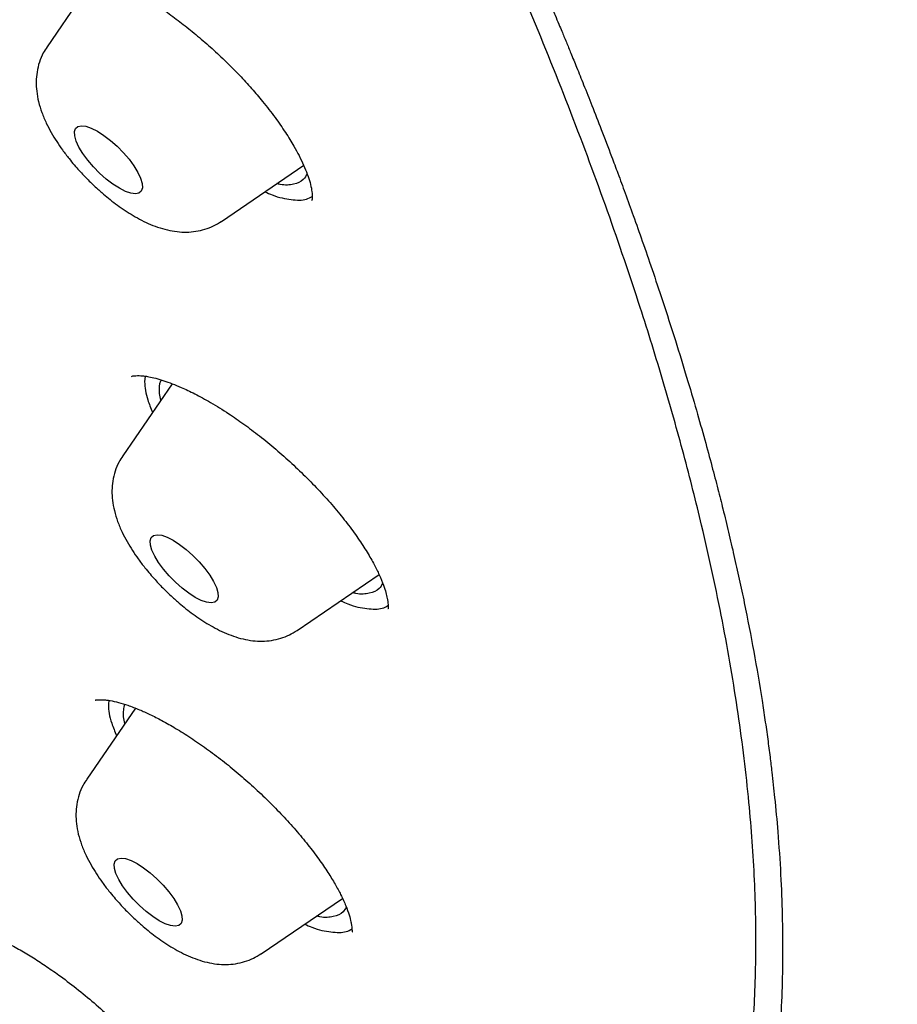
# Model space of a CAD drawing. Header units: millimetres. Extents: x 8 to 1577, y 12 to 2534.
# Tile 15 of 121: x 1366 to 1374, y 863 to 873. Entities that reach past the tile are written whole.
import ezdxf

# ---------------------------------------------------------------- set-up
doc = ezdxf.new("R2010")
doc.units = ezdxf.units.MM

msp = doc.modelspace()

# ---------------------------------------------------------------- linework, layer by layer
at = {"color": 7, "linetype": 'Continuous', "lineweight": 30}
for p, q in [((1366.4703, 873.3705), (1365.9754, 872.6478)), ((1367.699, 870.92), (1368.5129, 871.4746)), ((1366.9448, 869.3895), (1366.9385, 869.3329)), ((1367.2111, 869.3132), (1366.7244, 868.6026)), ((1367.1002, 869.1513), (1367.0878, 869.2183)), ((1368.4481, 866.8748), (1369.2583, 867.4268)), ((1366.8486, 866.1059), (1366.3685, 865.4049)), ((1368.0921, 863.677), (1368.8957, 864.2245))]:
    msp.add_line(p, q, dxfattribs=at)
at = {"color": 7, "linetype": 'Continuous', "lineweight": 30, "flags": 128}
for points in [[(1366.6908, 871.2469), (1366.6267, 871.2882), (1366.5608, 871.3387), (1366.4957, 871.3966), (1366.434, 871.4595), (1366.3779, 871.5252), (1366.3297, 871.591), (1366.2912, 871.6544), (1366.2638, 871.7131), (1366.2487, 871.7646), (1366.2464, 871.8072), (1366.257, 871.839), (1366.2801, 871.859), (1366.3147, 871.8663), (1366.3597, 871.8606), (1366.4132, 871.8422), (1366.4732, 871.8118), (1366.5374, 871.7706), (1366.6032, 871.72), (1366.6683, 871.6622), (1366.7301, 871.5992), (1366.7861, 871.5336), (1366.8343, 871.4678), (1366.8729, 871.4043), (1366.9002, 871.3457), (1366.9153, 871.2941), (1366.9176, 871.2516), (1366.907, 871.2197), (1366.884, 871.1998), (1366.8493, 871.1925), (1366.8043, 871.1981), (1366.7508, 871.2165), (1366.6908, 871.2469)], [(1367.4399, 867.2017), (1367.3757, 867.2429), (1367.3098, 867.2935), (1367.2448, 867.3513), (1367.183, 867.4143), (1367.127, 867.4799), (1367.0787, 867.5457), (1367.0402, 867.6092), (1367.0129, 867.6678), (1366.9978, 867.7194), (1366.9954, 867.7619), (1367.006, 867.7938), (1367.0291, 867.8137), (1367.0638, 867.821), (1367.1088, 867.8154), (1367.1623, 867.797), (1367.2222, 867.7666), (1367.2864, 867.7253), (1367.3523, 867.6748), (1367.4174, 867.6169), (1367.4791, 867.554), (1367.5352, 867.4883), (1367.5834, 867.4225), (1367.6219, 867.3591), (1367.6493, 867.3004), (1367.6644, 867.2489), (1367.6667, 867.2063), (1367.6561, 867.1745), (1367.633, 867.1545), (1367.5983, 867.1472), (1367.5534, 867.1529), (1367.4999, 867.1713), (1367.4399, 867.2017)], [(1367.0839, 864.0039), (1367.0198, 864.0452), (1366.9539, 864.0957), (1366.8888, 864.1536), (1366.8271, 864.2166), (1366.771, 864.2822), (1366.7228, 864.348), (1366.6843, 864.4114), (1366.6569, 864.4701), (1366.6418, 864.5217), (1366.6395, 864.5642), (1366.6501, 864.596), (1366.6732, 864.616), (1366.7078, 864.6233), (1366.7528, 864.6176), (1366.8063, 864.5993), (1366.8663, 864.5688), (1366.9305, 864.5276), (1366.9963, 864.4771), (1367.0614, 864.4192), (1367.1232, 864.3562), (1367.1792, 864.2906), (1367.2274, 864.2248), (1367.266, 864.1613), (1367.2933, 864.1027), (1367.3084, 864.0511), (1367.3107, 864.0086), (1367.3002, 863.9767), (1367.2771, 863.9568), (1367.2424, 863.9495), (1367.1974, 863.9551), (1367.1439, 863.9735), (1367.0839, 864.0039)]]:
    msp.add_lwpolyline(points, dxfattribs=at)
at = {"color": 7, "linetype": 'Continuous', "lineweight": 30}
for points, knots in [([(1394.2982, 868.0513), (1394.3442, 868.0964), (1394.4337, 868.1841), (1394.5701, 868.3237), (1394.6884, 868.4515), (1394.8059, 868.5858), (1394.9065, 868.7075), (1394.9985, 868.8247), (1395.083, 868.938), (1395.1932, 869.0935), (1395.3208, 869.2882), (1395.4563, 869.5182), (1395.5789, 869.7485), (1395.6865, 869.9723), (1395.7854, 870.201), (1395.8631, 870.401), (1395.9273, 870.5821), (1395.9813, 870.7468), (1396.0332, 870.9206), (1396.0796, 871.0913), (1396.1143, 871.2317), (1396.1396, 871.3423), (1396.1575, 871.4244), (1396.174, 871.5045), (1396.1912, 871.592), (1396.2101, 871.695), (1396.2306, 871.8156), (1396.2495, 871.9382), (1396.2667, 872.0613), (1396.2826, 872.1871), (1396.2982, 872.3259), (1396.312, 872.4689), (1396.3232, 872.6041), (1396.3323, 872.734), (1396.3409, 872.8826), (1396.3482, 873.0498), (1396.3532, 873.2307), (1396.3556, 873.4125), (1396.3553, 873.6046), (1396.3519, 873.8058), (1396.3461, 873.9904), (1396.3392, 874.1484), (1396.3318, 874.2889), (1396.3225, 874.4384), (1396.3102, 874.609), (1396.294, 874.8036), (1396.2721, 875.034), (1396.245, 875.282), (1396.2148, 875.5271), (1396.1861, 875.7394), (1396.1596, 875.9229), (1396.135, 876.0838), (1396.1109, 876.2352), (1396.0872, 876.3775), (1396.0627, 876.5198), (1396.0366, 876.6661), (1396.0059, 876.8321), (1395.9689, 877.0246), (1395.9239, 877.2486), (1395.8706, 877.5069), (1395.814, 877.775), (1395.7564, 878.0421), (1395.7022, 878.2887), (1395.6506, 878.5194), (1395.6025, 878.7303), (1395.5588, 878.9197), (1395.5199, 879.0862), (1395.4848, 879.2347), (1395.4498, 879.3814), (1395.4064, 879.5614), (1395.3522, 879.7832), (1395.2863, 880.0486), (1395.1942, 880.4134), (1395.0746, 880.8747), (1394.9251, 881.433), (1394.7884, 881.9276), (1394.67, 882.3454), (1394.5755, 882.6732), (1394.4842, 882.9845), (1394.3966, 883.2789), (1394.32, 883.5326), (1394.2567, 883.7399), (1394.2087, 883.8958), (1394.1686, 884.0254), (1394.132, 884.1428), (1394.083, 884.2991), (1394.0169, 884.5087), (1393.9305, 884.7789), (1393.834, 885.0771), (1393.7288, 885.3981), (1393.6161, 885.7368), (1393.4963, 886.0916), (1393.3691, 886.4626), (1393.2219, 886.8855), (1393.0514, 887.3664), (1392.8534, 887.9138), (1392.6366, 888.5003), (1392.3993, 889.1285), (1392.14, 889.7985), (1391.8569, 890.5111), (1391.549, 891.2667), (1391.2149, 892.0665), (1390.9008, 892.8001), (1390.6137, 893.4576), (1390.3603, 894.0295), (1390.0989, 894.6108), (1389.8366, 895.1862), (1389.5718, 895.7597), (1389.3091, 896.3221), (1389.0499, 896.8705), (1388.8055, 897.3825), (1388.5763, 897.8579), (1388.3631, 898.2962), (1388.1663, 898.6973), (1387.9867, 899.0609), (1387.8292, 899.3774), (1387.6933, 899.6491), (1387.5781, 899.8784), (1387.4785, 900.0758), (1387.396, 900.2386), (1387.3365, 900.3558), (1387.2937, 900.4398), (1387.2575, 900.511), (1387.2131, 900.598), (1387.1575, 900.7067), (1387.0907, 900.8372), (1387.0014, 901.011), (1386.8866, 901.2337), (1386.7427, 901.5115), (1386.5773, 901.8289), (1386.39, 902.186), (1386.1809, 902.5823), (1385.9545, 903.0065), (1385.7174, 903.4431), (1385.4079, 904.0041), (1385.0269, 904.6791), (1384.5722, 905.4615), (1384.1233, 906.212), (1383.6825, 906.9292), (1383.2518, 907.6121), (1382.8606, 908.2172), (1382.5101, 908.7479), (1382.1985, 909.2117), (1381.8869, 909.6676), (1381.5671, 910.1277), (1381.2321, 910.6007), (1380.8169, 911.1759), (1380.3115, 911.8593), (1379.7047, 912.6562), (1379.0571, 913.4817), (1378.3672, 914.3346), (1377.6886, 915.148), (1377.0282, 915.9175), (1376.3926, 916.6394), (1375.7287, 917.374), (1375.0375, 918.1183), (1374.2598, 918.9338), (1373.3982, 919.8107), (1372.4553, 920.7391), (1371.5002, 921.6495), (1370.5352, 922.5404), (1369.5683, 923.405), (1368.6018, 924.2419), (1367.6383, 925.0509), (1366.6741, 925.8388), (1365.6883, 926.6228), (1364.6821, 927.4017), (1363.6571, 928.1739), (1362.6369, 928.9225), (1361.6226, 929.6484), (1360.6221, 930.3458), (1359.6436, 931.0212), (1358.6981, 931.6674), (1357.777, 932.2909), (1356.8815, 932.891), (1356.0128, 933.4674), (1355.1857, 934.0109), (1354.3998, 934.5223), (1353.6552, 935.0023), (1353.0229, 935.4063), (1352.4929, 935.7423), (1352.0424, 936.0263), (1351.5754, 936.3189), (1351.0766, 936.6294), (1350.5473, 936.9565), (1349.9881, 937.2994), (1349.3996, 937.6573), (1348.779, 938.0313), (1348.1264, 938.4208), (1347.4422, 938.8248), (1346.7268, 939.2425), (1345.9806, 939.6729), (1345.2628, 940.0807), (1344.5774, 940.4651), (1343.9355, 940.8208), (1343.303, 941.1671), (1342.7155, 941.485), (1342.1837, 941.7699), (1341.705, 942.0239), (1341.262, 942.2571), (1340.8543, 942.47), (1340.4819, 942.6632), (1340.1499, 942.8343), (1339.8569, 942.9845), (1339.6014, 943.1147), (1339.3767, 943.2289), (1339.1825, 943.3271), (1339.0279, 943.4051), (1338.9011, 943.469), (1338.7902, 943.5247), (1338.6722, 943.5839), (1338.5379, 943.6511), (1338.3773, 943.7313), (1338.1819, 943.8284), (1337.9417, 943.9475), (1337.6542, 944.0893), (1337.3172, 944.2545), (1336.9444, 944.4361), (1336.5523, 944.6256), (1336.0143, 944.8834), (1335.3492, 945.1982), (1334.566, 945.5625), (1333.9407, 945.8482), (1333.4639, 946.0632), (1333.1284, 946.2132), (1332.8084, 946.3551), (1332.5122, 946.485), (1332.2753, 946.5873), (1332.0916, 946.6657), (1331.9544, 946.7238), (1331.8295, 946.7762), (1331.7168, 946.8232), (1331.6163, 946.8649), (1331.5235, 946.903), (1331.4259, 946.943), (1331.3081, 946.9909), (1331.1608, 947.0503), (1330.9834, 947.121), (1330.7845, 947.1992), (1330.5746, 947.2805), (1330.3641, 947.3606), (1330.1173, 947.453), (1329.8363, 947.5557), (1329.5294, 947.6648), (1329.2443, 947.763), (1328.9846, 947.85), (1328.7294, 947.933), (1328.4551, 948.0195), (1328.1803, 948.1029), (1327.9233, 948.1778), (1327.7036, 948.2395), (1327.5017, 948.2942), (1327.3145, 948.3433), (1327.1299, 948.3899), (1326.9349, 948.4374), (1326.7214, 948.4869), (1326.4991, 948.5358), (1326.2796, 948.5812), (1326.0662, 948.6224), (1325.8491, 948.6614), (1325.6233, 948.6984), (1325.3988, 948.7316), (1325.2027, 948.7575), (1325.0334, 948.7775), (1324.8789, 948.794), (1324.7196, 948.809), (1324.576, 948.8206), (1324.4558, 948.829), (1324.3519, 948.8353), (1324.2397, 948.8412), (1324.112, 948.8465), (1323.9789, 948.8504), (1323.8509, 948.8526), (1323.7295, 948.8532), (1323.606, 948.8524), (1323.4739, 948.8499), (1323.3416, 948.8455), (1323.2271, 948.8401), (1323.1332, 948.8346), (1323.0476, 948.8289), (1322.9509, 948.8214), (1322.8413, 948.8117), (1322.7332, 948.8005), (1322.6413, 948.7899), (1322.5667, 948.7805), (1322.4926, 948.7706), (1322.4033, 948.7577), (1322.2993, 948.7414), (1322.1914, 948.7228), (1322.0898, 948.7037), (1321.9961, 948.6849), (1321.8594, 948.6556), (1321.6822, 948.6132), (1321.4822, 948.5583), (1321.2954, 948.5009), (1321.1096, 948.4378), (1320.9065, 948.3608), (1320.6976, 948.2722), (1320.4943, 948.1761), (1320.3004, 948.0746), (1320.1078, 947.9638), (1319.9174, 947.8435), (1319.7314, 947.7143), (1319.5728, 947.5945), (1319.4375, 947.485), (1319.3467, 947.4075), (1319.282, 947.3504), (1319.2417, 947.3141), (1319.1848, 947.2621), (1319.1027, 947.1848), (1318.9948, 947.0794), (1318.9138, 946.9972), (1318.8691, 946.9519)], [0, 0, 0, 0, 0.001381, 0.002689, 0.004634, 0.00643, 0.008099, 0.009744, 0.011347, 0.012874, 0.016247, 0.019454, 0.022337, 0.025418, 0.028325, 0.031261, 0.033108, 0.035216, 0.037481, 0.039594, 0.041525, 0.042641, 0.043628, 0.044509, 0.045546, 0.046811, 0.048244, 0.049898, 0.051202, 0.052642, 0.054398, 0.056146, 0.057703, 0.059159, 0.060718, 0.062916, 0.064995, 0.066992, 0.069197, 0.071626, 0.073914, 0.075507, 0.077001, 0.078681, 0.080572, 0.082748, 0.085241, 0.088326, 0.09103, 0.093356, 0.095312, 0.097046, 0.098611, 0.10024, 0.10167, 0.103231, 0.105004, 0.107068, 0.109506, 0.11232, 0.11551, 0.118281, 0.121063, 0.123566, 0.125789, 0.127912, 0.129697, 0.131168, 0.132697, 0.134413, 0.136941, 0.139788, 0.142867, 0.148521, 0.154366, 0.160399, 0.163959, 0.167339, 0.170537, 0.173556, 0.176383, 0.178304, 0.179888, 0.181136, 0.182251, 0.18346, 0.185882, 0.188609, 0.19164, 0.19488, 0.198272, 0.201817, 0.205514, 0.209363, 0.214418, 0.219793, 0.225544, 0.231668, 0.238168, 0.245025, 0.252254, 0.259854, 0.267826, 0.273027, 0.278375, 0.283868, 0.289266, 0.294384, 0.299766, 0.304799, 0.309484, 0.313821, 0.31781, 0.321453, 0.324748, 0.327696, 0.330043, 0.332111, 0.333901, 0.335381, 0.336511, 0.337062, 0.337648, 0.338428, 0.339402, 0.34057, 0.341933, 0.344061, 0.346538, 0.349364, 0.352538, 0.35606, 0.359914, 0.36379, 0.367582, 0.374653, 0.381402, 0.387825, 0.393921, 0.399687, 0.405123, 0.409162, 0.412997, 0.416715, 0.420526, 0.424435, 0.428445, 0.43476, 0.441307, 0.448086, 0.455096, 0.462339, 0.468194, 0.474195, 0.480345, 0.486635, 0.493036, 0.501189, 0.509335, 0.517475, 0.525611, 0.533741, 0.541719, 0.549687, 0.557643, 0.565587, 0.574068, 0.582534, 0.590981, 0.599404, 0.607797, 0.616007, 0.623912, 0.631512, 0.639146, 0.646446, 0.65341, 0.66004, 0.666334, 0.672294, 0.67611, 0.679827, 0.683779, 0.688027, 0.69257, 0.69732, 0.702355, 0.707677, 0.713284, 0.719179, 0.72536, 0.731829, 0.738584, 0.744092, 0.749777, 0.755448, 0.760761, 0.765308, 0.76955, 0.773484, 0.777112, 0.780434, 0.783448, 0.78601, 0.788298, 0.790313, 0.792056, 0.793525, 0.794476, 0.795473, 0.796517, 0.797659, 0.799098, 0.800859, 0.802941, 0.805601, 0.808651, 0.81209, 0.815743, 0.819341, 0.826786, 0.833974, 0.840906, 0.844085, 0.847207, 0.850238, 0.853004, 0.855481, 0.856882, 0.858169, 0.859342, 0.860402, 0.861348, 0.862179, 0.863017, 0.864098, 0.865498, 0.867172, 0.869117, 0.871143, 0.87315, 0.875135, 0.878225, 0.88125, 0.884039, 0.886543, 0.888869, 0.891553, 0.89465, 0.897046, 0.89925, 0.901269, 0.903154, 0.90494, 0.906902, 0.909122, 0.911505, 0.913785, 0.915946, 0.918165, 0.920582, 0.923053, 0.92528, 0.926842, 0.928479, 0.930248, 0.931983, 0.933137, 0.934165, 0.935372, 0.936798, 0.938348, 0.939756, 0.94103, 0.942371, 0.943857, 0.945431, 0.946804, 0.947712, 0.948601, 0.949688, 0.950978, 0.952321, 0.953377, 0.954132, 0.954888, 0.955915, 0.957199, 0.958479, 0.959662, 0.960748, 0.961765, 0.964464, 0.967017, 0.968922, 0.971206, 0.973785, 0.976435, 0.979031, 0.981534, 0.983952, 0.986652, 0.989201, 0.991571, 0.99321, 0.994786, 0.995309, 0.99583, 0.996473, 0.99738, 0.998554, 1, 1, 1, 1]), ([(1352.4582, 860.8407), (1352.8131, 860.6563), (1353.5228, 860.2873), (1354.5442, 859.7897), (1355.528, 859.3343), (1356.4728, 858.9218), (1357.427, 858.5309), (1358.3874, 858.1656), (1359.3371, 857.8348), (1360.2495, 857.5469), (1361.1248, 857.3005), (1361.9239, 857.104), (1362.6507, 856.9504), (1363.3097, 856.8327), (1364.0079, 856.7321), (1364.7387, 856.6573), (1365.4942, 856.6179), (1366.2179, 856.6195), (1366.931, 856.6636), (1367.6289, 856.7551), (1368.3065, 856.8987), (1368.882, 857.0732), (1369.3673, 857.2637), (1369.7738, 857.4572), (1370.1917, 857.6951), (1370.6126, 857.9859), (1371.0275, 858.3383), (1371.4038, 858.7296), (1371.7519, 859.1733), (1372.0665, 859.6736), (1372.3428, 860.234), (1372.5493, 860.7818), (1372.7002, 861.303), (1372.8084, 861.786), (1372.8987, 862.3357), (1372.9624, 862.9593), (1372.9898, 863.6637), (1372.9763, 864.4006), (1372.9201, 865.1939), (1372.8161, 866.0465), (1372.6599, 866.9606), (1372.4741, 867.82), (1372.2736, 868.6131), (1372.0713, 869.331), (1371.8239, 870.1306), (1371.523, 871.0166), (1371.16, 871.9937), (1370.7583, 872.9931), (1370.304, 874.0465), (1369.7932, 875.1553), (1369.2221, 876.3201), (1368.6649, 877.3941), (1368.1355, 878.3698), (1367.6456, 879.2418), (1367.0884, 880.2009), (1366.4569, 881.2496), (1365.7444, 882.3891), (1364.9996, 883.5384), (1364.1986, 884.7332), (1363.3384, 885.9732), (1362.4169, 887.2573), (1361.5512, 888.4249), (1360.7526, 889.4731), (1360.0302, 890.4007), (1359.226, 891.4114), (1358.3352, 892.5044), (1357.3534, 893.678), (1356.3497, 894.8475), (1355.2922, 896.049), (1354.1797, 897.2804), (1353.0115, 898.539), (1351.9349, 899.6686), (1350.9572, 900.6711), (1350.0838, 901.5499), (1349.1233, 902.4982), (1348.0735, 903.5123), (1346.9332, 904.5876), (1345.7836, 905.6455), (1344.5889, 906.7182), (1343.3494, 907.8022), (1342.0664, 908.8935), (1340.9002, 909.8576), (1339.8537, 910.7015), (1338.9277, 911.4323), (1337.9192, 912.2112), (1336.8288, 913.0322), (1335.6585, 913.8879), (1334.4927, 914.715), (1333.2954, 915.5379), (1332.0688, 916.3523), (1330.8155, 917.1532), (1329.6913, 917.8432), (1328.6938, 918.4332), (1327.8197, 918.9338), (1326.8768, 919.4555), (1325.8688, 919.9907), (1324.8005, 920.5304), (1323.7498, 921.0334), (1322.685, 921.5138), (1321.6095, 921.9667), (1320.5273, 922.3869), (1319.5718, 922.7251), (1318.7358, 922.9947), (1318.0121, 923.2085), (1317.2412, 923.4143), (1316.4292, 923.6034), (1315.5833, 923.7662), (1314.7663, 923.8884), (1313.954, 923.9721), (1313.1508, 924.0125), (1312.3617, 924.0047), (1311.6826, 923.9528), (1311.1024, 923.8717), (1310.6107, 923.7746), (1310.0987, 923.6412), (1309.5742, 923.4629), (1309.0461, 923.2305), (1308.5549, 922.9581), (1308.0866, 922.6357), (1307.6464, 922.259), (1307.2393, 921.824), (1306.8913, 921.3587), (1306.5976, 920.8689), (1306.3586, 920.3709), (1306.1612, 919.8503), (1306.0028, 919.3104), (1305.8756, 918.7235), (1305.7835, 918.087), (1305.7312, 917.4085), (1305.7191, 916.7079), (1305.7454, 915.9877), (1305.8102, 915.2321), (1305.9148, 914.4411), (1306.057, 913.6322), (1306.2329, 912.8149), (1306.4396, 911.9922), (1306.6877, 911.1221), (1306.9806, 910.2031), (1307.3168, 909.248), (1307.6858, 908.2845), (1308.0852, 907.3148), (1308.4937, 906.3858), (1308.9036, 905.5025), (1309.3083, 904.6687), (1309.7741, 903.7484), (1310.3084, 902.7384), (1310.9188, 901.6363), (1311.5638, 900.5204), (1312.2647, 899.3557), (1313.0246, 898.1421), (1313.8463, 896.88), (1314.6247, 895.7276), (1315.3477, 894.6895), (1316.0053, 893.7681), (1316.741, 892.7612), (1317.5605, 891.6688), (1318.469, 890.4915), (1319.4029, 889.314), (1320.392, 888.0998), (1321.4382, 886.8504), (1322.5425, 885.5682), (1323.5654, 884.4126), (1324.4984, 883.3831), (1325.3346, 882.478), (1326.2574, 881.4982), (1327.2696, 880.4465), (1328.3738, 879.3267), (1329.4913, 878.2203), (1330.6572, 877.0934), (1331.8717, 875.9493), (1333.1341, 874.7914), (1334.3635, 873.6939), (1335.557, 872.6559), (1336.6882, 871.6966), (1337.7981, 870.778), (1338.885, 869.9024), (1339.665, 869.2835), (1340.0819, 868.9645), (1340.1367, 868.9226)], [0, 0, 0, 0, 0.005844, 0.011689, 0.017163, 0.022638, 0.028112, 0.034067, 0.040022, 0.045721, 0.051422, 0.057121, 0.061782, 0.066445, 0.071106, 0.07702, 0.082938, 0.088856, 0.09477, 0.10126, 0.107753, 0.114243, 0.118904, 0.123566, 0.128227, 0.134141, 0.140059, 0.145977, 0.151891, 0.158381, 0.164874, 0.171364, 0.176025, 0.180687, 0.185348, 0.191262, 0.19718, 0.203098, 0.209012, 0.215502, 0.221995, 0.228485, 0.233146, 0.237808, 0.242469, 0.248384, 0.254301, 0.260219, 0.266134, 0.272624, 0.279116, 0.285606, 0.290267, 0.294929, 0.29959, 0.305505, 0.311423, 0.317341, 0.323255, 0.329745, 0.336237, 0.342727, 0.347388, 0.35205, 0.356712, 0.362626, 0.368544, 0.374462, 0.380376, 0.386866, 0.393358, 0.399848, 0.40451, 0.409172, 0.413833, 0.419747, 0.425665, 0.431583, 0.437497, 0.443987, 0.45048, 0.45697, 0.461631, 0.466293, 0.470954, 0.476868, 0.482786, 0.488704, 0.494618, 0.501108, 0.507601, 0.514091, 0.518752, 0.523414, 0.528075, 0.533989, 0.539907, 0.545825, 0.55174, 0.55823, 0.564722, 0.571212, 0.575873, 0.580535, 0.585196, 0.591111, 0.597029, 0.602946, 0.608861, 0.615351, 0.621843, 0.628333, 0.632994, 0.637656, 0.642317, 0.648232, 0.65415, 0.660068, 0.665982, 0.672472, 0.678964, 0.685454, 0.691299, 0.697143, 0.702617, 0.708092, 0.713566, 0.719521, 0.725476, 0.731175, 0.736876, 0.742576, 0.74842, 0.754264, 0.759738, 0.765214, 0.770687, 0.776642, 0.782597, 0.788297, 0.793998, 0.799697, 0.804358, 0.80902, 0.813681, 0.819596, 0.825514, 0.831431, 0.837346, 0.843836, 0.850328, 0.856818, 0.861479, 0.866141, 0.870802, 0.876717, 0.882635, 0.888553, 0.894467, 0.900957, 0.907449, 0.913939, 0.9186, 0.923263, 0.927924, 0.933838, 0.939756, 0.945674, 0.951588, 0.958078, 0.96457, 0.97106, 0.976905, 0.982749, 0.988223, 0.993698, 0.999172, 1, 1, 1, 1]), ([(1378.098, 854.0649), (1378.182, 854.1359), (1378.356, 854.2829), (1378.531, 854.4734), (1378.6542, 854.6217), (1378.7283, 854.7176), (1378.7941, 854.809), (1378.8503, 854.8922), (1378.8977, 854.9661), (1378.9367, 855.0301), (1378.969, 855.0851), (1378.9992, 855.1384), (1379.0318, 855.1981), (1379.0697, 855.2704), (1379.1152, 855.3621), (1379.1675, 855.475), (1379.2222, 855.6038), (1379.2731, 855.7347), (1379.3169, 855.8581), (1379.354, 855.9716), (1379.3866, 856.0794), (1379.4162, 856.185), (1379.4452, 856.2974), (1379.4742, 856.4205), (1379.5041, 856.562), (1379.5339, 856.7228), (1379.5622, 856.9021), (1379.5868, 857.0911), (1379.6066, 857.2802), (1379.6213, 857.4609), (1379.6323, 857.6408), (1379.6396, 857.8182), (1379.6436, 857.9931), (1379.6447, 858.1567), (1379.6434, 858.3125), (1379.6401, 858.4687), (1379.6344, 858.6363), (1379.6253, 858.8249), (1379.6119, 859.0374), (1379.5936, 859.2692), (1379.5707, 859.5113), (1379.5349, 859.8372), (1379.4824, 860.2399), (1379.4076, 860.7218), (1379.3237, 861.1987), (1379.2294, 861.6796), (1379.1273, 862.1679), (1379.0185, 862.6667), (1378.9015, 863.1791), (1378.7782, 863.6976), (1378.6507, 864.2128), (1378.5222, 864.7139), (1378.3947, 865.1951), (1378.2697, 865.653), (1378.1422, 866.1077), (1378.006, 866.5809), (1377.8579, 867.0821), (1377.7022, 867.595), (1377.4534, 868.3939), (1377.0981, 869.4864), (1376.6149, 870.8879), (1376.0986, 872.3084), (1375.5496, 873.7477), (1374.9683, 875.2053), (1374.3544, 876.6809), (1373.7259, 878.1325), (1373.0857, 879.5583), (1372.4366, 880.9565), (1371.7595, 882.3691), (1371.0549, 883.7952), (1370.3219, 885.2345), (1369.7086, 886.4083), (1369.2225, 887.313), (1368.8763, 887.9427), (1368.52, 888.5764), (1368.1521, 889.2156), (1367.8013, 889.8106), (1367.4649, 890.3688), (1367.1407, 890.8962), (1366.8445, 891.3684), (1366.5907, 891.7658), (1366.3953, 892.0682), (1366.218, 892.3394), (1366.0593, 892.5799), (1365.9159, 892.7953), (1365.7825, 892.9941), (1365.6461, 893.196), (1365.4932, 893.4203), (1365.3281, 893.6605), (1365.1518, 893.9144), (1364.9735, 894.1687), (1364.7875, 894.431), (1364.6006, 894.6921), (1364.2965, 895.1125), (1363.8746, 895.6845), (1363.3272, 896.4063), (1362.725, 897.1795), (1362.0567, 898.0124), (1361.3142, 898.9074), (1360.55, 899.7987), (1359.7644, 900.6852), (1358.9596, 901.5632), (1358.1387, 902.4297), (1357.3042, 903.2829), (1356.4572, 904.1223), (1355.5979, 904.9488), (1354.727, 905.7617), (1353.8464, 906.5599), (1352.9239, 907.3724), (1351.9621, 908.1936), (1350.9629, 909.0207), (1349.9633, 909.824), (1348.9637, 910.6048), (1347.965, 911.3639), (1347.0077, 912.073), (1346.0878, 912.739), (1345.1972, 913.371), (1344.394, 913.93), (1343.675, 914.4263), (1343.1744, 914.7692), (1342.7935, 915.0288), (1342.541, 915.2003), (1342.305, 915.3601), (1342.1098, 915.4919), (1341.9628, 915.591), (1341.8578, 915.6616), (1341.7644, 915.7244), (1341.6616, 915.7935), (1341.5314, 915.8808), (1341.3743, 915.9859), (1341.2, 916.1024), (1341.0168, 916.2245), (1340.7415, 916.4075), (1340.3695, 916.654), (1339.9003, 916.9629), (1339.3092, 917.3499), (1338.6158, 917.8001), (1337.8276, 918.3068), (1337.1921, 918.7112), (1336.6953, 919.0251), (1336.3322, 919.2534), (1335.9733, 919.478), (1335.6223, 919.6966), (1335.2827, 919.9071), (1334.955, 920.1094), (1334.6348, 920.3062), (1334.3342, 920.4902), (1334.0343, 920.6729), (1333.7211, 920.8631), (1333.3635, 921.0792), (1332.9618, 921.3207), (1332.5194, 921.585), (1332.037, 921.8715), (1331.5154, 922.1789), (1330.9524, 922.5083), (1330.564, 922.7331), (1330.3628, 922.8495)], [0, 0, 0, 0, 0.006988, 0.014481, 0.01748, 0.020422, 0.023064, 0.025391, 0.027443, 0.029173, 0.030579, 0.031833, 0.033369, 0.03521, 0.037355, 0.040242, 0.043485, 0.046568, 0.049374, 0.051901, 0.054151, 0.056445, 0.058704, 0.061289, 0.064199, 0.067492, 0.07112, 0.074977, 0.078648, 0.082085, 0.08529, 0.08877, 0.091937, 0.094886, 0.097648, 0.100305, 0.103213, 0.106501, 0.110167, 0.114211, 0.118354, 0.122397, 0.130496, 0.138165, 0.145682, 0.153194, 0.160717, 0.168383, 0.176229, 0.184197, 0.191967, 0.19949, 0.206659, 0.213387, 0.219732, 0.226636, 0.234064, 0.2415, 0.248776, 0.268349, 0.287888, 0.307426, 0.326963, 0.3465, 0.366036, 0.385571, 0.403476, 0.421384, 0.439304, 0.457225, 0.475146, 0.493061, 0.500719, 0.508375, 0.516029, 0.52368, 0.531379, 0.537301, 0.543517, 0.550029, 0.553908, 0.55744, 0.560591, 0.563361, 0.565804, 0.568067, 0.570251, 0.572792, 0.575821, 0.578541, 0.581538, 0.584568, 0.587553, 0.590491, 0.59897, 0.607106, 0.615114, 0.625323, 0.635502, 0.645697, 0.655905, 0.666119, 0.676293, 0.686444, 0.696588, 0.706734, 0.716922, 0.727136, 0.737352, 0.748775, 0.760164, 0.771542, 0.78292, 0.794301, 0.805686, 0.815709, 0.825888, 0.836348, 0.843445, 0.850756, 0.853687, 0.85665, 0.859514, 0.861878, 0.863429, 0.864622, 0.865523, 0.866676, 0.868198, 0.870051, 0.872138, 0.874265, 0.876429, 0.881728, 0.887236, 0.892804, 0.902388, 0.911511, 0.920467, 0.924741, 0.929016, 0.933275, 0.937419, 0.941426, 0.945297, 0.949033, 0.95279, 0.955976, 0.959693, 0.963941, 0.968719, 0.974028, 0.979756, 0.985995, 0.992743, 1, 1, 1, 1]), ([(1370.7512, 873.5346), (1370.7768, 873.476), (1370.8248, 873.3658), (1370.8911, 873.2116), (1370.9478, 873.0787), (1370.9949, 872.967), (1371.033, 872.8764), (1371.0622, 872.8063), (1371.0869, 872.7469), (1371.1165, 872.6752), (1371.1584, 872.5735), (1371.2154, 872.4336), (1371.285, 872.2608), (1371.3664, 872.0555), (1371.459, 871.8182), (1371.5228, 871.6503), (1371.5568, 871.5608)], [0, 0, 0, 0, 0.087436, 0.164422, 0.230945, 0.286999, 0.332576, 0.367673, 0.392973, 0.422349, 0.476322, 0.547219, 0.635043, 0.739789, 0.861448, 1, 1, 1, 1]), ([(1366.0697, 873.4389), (1366.0731, 873.4409), (1366.0794, 873.4445), (1366.099, 873.4469), (1366.1255, 873.4485), (1366.1603, 873.448), (1366.1972, 873.4449), (1366.2619, 873.4358), (1366.3794, 873.408), (1366.5424, 873.3477), (1366.7117, 873.2681), (1366.8742, 873.1786), (1367.0333, 873.0784), (1367.1841, 872.9734), (1367.324, 872.8682), (1367.466, 872.7531), (1367.6082, 872.629), (1367.7469, 872.4988), (1367.8779, 872.3663), (1367.9977, 872.2354), (1368.1165, 872.0954), (1368.2299, 871.9491), (1368.3332, 871.8005), (1368.4108, 871.6746), (1368.4698, 871.5666), (1368.5146, 871.4736), (1368.5512, 871.3837), (1368.578, 871.3006), (1368.5941, 871.2224), (1368.598, 871.167), (1368.5967, 871.1358), (1368.593, 871.1286), (1368.5911, 871.1248)], [0, 0, 0, 0, 0.039906, 0.072984, 0.098939, 0.117715, 0.134006, 0.149806, 0.19621, 0.24735, 0.284321, 0.322762, 0.362462, 0.393096, 0.42447, 0.456579, 0.489418, 0.52281, 0.555462, 0.587093, 0.617507, 0.656167, 0.692743, 0.727272, 0.752673, 0.779797, 0.808706, 0.839365, 0.871756, 0.908854, 0.951645, 1, 1, 1, 1]), ([(1365.9761, 872.6461), (1365.9628, 872.6263), (1365.931, 872.5788), (1365.8972, 872.4938), (1365.8742, 872.3983), (1365.8663, 872.301), (1365.8715, 872.203), (1365.8904, 872.1007), (1365.9226, 871.9966), (1365.9655, 871.8955), (1366.0152, 871.8002), (1366.069, 871.7116), (1366.1281, 871.6253), (1366.1867, 871.5479), (1366.2429, 871.4798), (1366.3049, 871.4088), (1366.3521, 871.3602), (1366.3818, 871.3296)], [0, 0, 0, 0, 0.047032, 0.112663, 0.181171, 0.245553, 0.313855, 0.388259, 0.469394, 0.549663, 0.622755, 0.692259, 0.757956, 0.826461, 0.876412, 0.922246, 1, 1, 1, 1]), ([(1371.5568, 871.5608), (1371.5775, 871.5056), (1371.6228, 871.3851), (1371.6945, 871.1903), (1371.7755, 870.9667), (1371.8645, 870.7149), (1371.961, 870.4352), (1372.0256, 870.2408), (1372.0594, 870.1387)], [0, 0, 0, 0, 0.11459, 0.25001, 0.40626, 0.583339, 0.781249, 1, 1, 1, 1]), ([(1366.3818, 871.3296), (1366.413, 871.2992), (1366.4569, 871.2563), (1366.5243, 871.1967), (1366.5828, 871.1476), (1366.6533, 871.0928), (1366.7281, 871.0394), (1366.8073, 870.9882), (1366.8904, 870.9407), (1366.9775, 870.8981), (1367.0688, 870.8617), (1367.1633, 870.8339), (1367.2589, 870.8169), (1367.3534, 870.8119), (1367.4461, 870.8193), (1367.5362, 870.8399), (1367.6215, 870.872), (1367.6727, 870.904), (1367.6974, 870.9195)], [0, 0, 0, 0, 0.079523, 0.112001, 0.165736, 0.221216, 0.280727, 0.343043, 0.408057, 0.475883, 0.546623, 0.619067, 0.689142, 0.7554, 0.818867, 0.880918, 0.942473, 1, 1, 1, 1]), ([(1368.5469, 871.3918), (1368.5359, 871.3708), (1368.5087, 871.3183), (1368.4158, 871.2842), (1368.3243, 871.2731), (1368.2576, 871.2904), (1368.2467, 871.2932)], [0, 0, 0, 0, 0.233595, 0.582644, 0.931692, 1, 1, 1, 1]), ([(1368.1289, 871.213), (1368.1535, 871.202), (1368.2508, 871.1583), (1368.3918, 871.1315), (1368.5265, 871.1259), (1368.5788, 871.156), (1368.5968, 871.1663)], [0, 0, 0, 0, 0.117745, 0.467458, 0.817172, 1, 1, 1, 1]), ([(1372.0595, 870.1387), (1372.1027, 870.0057), (1372.1856, 869.7505), (1372.2966, 869.3887), (1372.3931, 869.0616), (1372.4758, 868.7687), (1372.5463, 868.509), (1372.6057, 868.2815), (1372.6608, 868.0635), (1372.714, 867.8446), (1372.7678, 867.6135), (1372.8196, 867.3806), (1372.8869, 867.0624), (1372.965, 866.6596), (1373.0301, 866.2763), (1373.0736, 865.9891), (1373.0999, 865.8028), (1373.1224, 865.631), (1373.1458, 865.4382), (1373.1728, 865.1912), (1373.2039, 864.8514), (1373.2299, 864.4624), (1373.2454, 864.0609), (1373.2494, 863.6751), (1373.2422, 863.2955), (1373.2265, 862.9847), (1373.2085, 862.7447), (1373.1938, 862.5823), (1373.1786, 862.4374), (1373.1636, 862.3111), (1373.1488, 862.1969), (1373.1315, 862.0745), (1373.1093, 861.9304), (1373.0796, 861.7581), (1373.0436, 861.5714), (1372.9998, 861.3692), (1372.9496, 861.1625), (1372.8933, 860.9555), (1372.8349, 860.7616), (1372.7759, 860.5827), (1372.7178, 860.4202), (1372.6591, 860.2677), (1372.5963, 860.1148), (1372.5248, 859.9527), (1372.4432, 859.7809), (1372.3532, 859.606), (1372.2575, 859.4338), (1372.1685, 859.2854), (1372.0879, 859.1591), (1372.0146, 859.0495), (1371.9355, 858.9376), (1371.8473, 858.8199), (1371.7485, 858.6958), (1371.6455, 858.5735), (1371.5738, 858.4949), (1371.5399, 858.4578)], [0, 0, 0, 0, 0.025006, 0.047972, 0.068913, 0.087844, 0.104775, 0.119717, 0.132675, 0.148041, 0.163461, 0.179238, 0.195372, 0.228666, 0.262897, 0.276572, 0.290376, 0.303276, 0.314118, 0.332823, 0.358207, 0.390807, 0.422358, 0.452738, 0.48375, 0.515983, 0.531334, 0.545614, 0.558387, 0.569649, 0.5794, 0.589288, 0.60305, 0.6191, 0.637359, 0.655923, 0.677341, 0.698017, 0.717934, 0.736599, 0.753786, 0.769543, 0.785933, 0.804078, 0.823974, 0.844889, 0.865639, 0.886206, 0.899953, 0.913669, 0.928492, 0.944895, 0.962883, 0.982458, 1, 1, 1, 1]), ([(1366.8114, 869.3863), (1366.8144, 869.388), (1366.82, 869.391), (1366.8389, 869.3931), (1366.8648, 869.3949), (1366.8999, 869.3944), (1366.9378, 869.391), (1367.0062, 869.3804), (1367.1235, 869.3501), (1367.2818, 869.2891), (1367.4397, 869.2143), (1367.5972, 869.1284), (1367.7602, 869.0276), (1367.9227, 868.9155), (1368.079, 868.7978), (1368.2385, 868.6671), (1368.396, 868.5272), (1368.5475, 868.3818), (1368.6908, 868.2328), (1368.8241, 868.0822), (1368.9449, 867.9324), (1369.0513, 867.7864), (1369.14, 867.65), (1369.2089, 867.5292), (1369.2632, 867.4195), (1369.3014, 867.3265), (1369.3267, 867.2474), (1369.3387, 867.1956), (1369.3447, 867.1581), (1369.3472, 867.1259), (1369.3472, 867.1041), (1369.3478, 867.0914), (1369.3467, 867.0883), (1369.3461, 867.0867)], [0, 0, 0, 0, 0.040597, 0.074171, 0.100446, 0.119488, 0.136512, 0.153321, 0.202348, 0.249286, 0.282804, 0.320016, 0.360877, 0.393914, 0.428998, 0.465408, 0.501826, 0.538213, 0.574554, 0.61085, 0.647113, 0.683103, 0.71863, 0.751129, 0.779676, 0.811682, 0.836894, 0.861348, 0.878114, 0.896811, 0.92272, 0.957242, 1, 1, 1, 1]), ([(1366.9385, 869.3329), (1366.9445, 869.2766), (1366.954, 869.1873), (1367.0012, 869.0739), (1367.0186, 869.0321)], [0, 0, 0, 0, 0.631354, 1, 1, 1, 1]), ([(1367.0878, 869.2183), (1367.086, 869.2656), (1367.0839, 869.3172), (1367.105, 869.3481), (1367.1067, 869.3507)], [0, 0, 0, 0, 0.918069, 1, 1, 1, 1]), ([(1366.7245, 868.5999), (1366.7114, 868.5804), (1366.6799, 868.5332), (1366.6463, 868.4486), (1366.6233, 868.3531), (1366.6153, 868.2558), (1366.6206, 868.1578), (1366.6395, 868.0554), (1366.6717, 867.9514), (1366.7146, 867.8502), (1366.7643, 867.755), (1366.8181, 867.6663), (1366.8771, 867.58), (1366.9358, 867.5026), (1366.9919, 867.4345), (1367.054, 867.3636), (1367.1012, 867.315), (1367.1309, 867.2844)], [0, 0, 0, 0, 0.04627, 0.111953, 0.180515, 0.244949, 0.313306, 0.387769, 0.468969, 0.549302, 0.622453, 0.692012, 0.757762, 0.826322, 0.876313, 0.922183, 1, 1, 1, 1]), ([(1369.2932, 867.3424), (1369.283, 867.323), (1369.2564, 867.2722), (1369.1648, 867.2391), (1369.0733, 867.2278), (1369.0067, 867.2451), (1368.9958, 867.248)], [0, 0, 0, 0, 0.2207527, 0.5756503, 0.9305479, 1, 1, 1, 1]), ([(1367.1309, 867.2844), (1367.1621, 867.2539), (1367.206, 867.2111), (1367.2734, 867.1514), (1367.3318, 867.1024), (1367.4024, 867.0475), (1367.4772, 866.9941), (1367.5564, 866.943), (1367.6394, 866.8955), (1367.7265, 866.8528), (1367.8178, 866.8164), (1367.9123, 866.7886), (1368.0079, 866.7716), (1368.1025, 866.7666), (1368.1952, 866.774), (1368.2853, 866.7946), (1368.371, 866.827), (1368.4225, 866.8592), (1368.4477, 866.8749)], [0, 0, 0, 0, 0.0794481, 0.1118961, 0.16558, 0.2210082, 0.2804635, 0.34272, 0.4076736, 0.4754355, 0.5461086, 0.6184854, 0.6884946, 0.7546902, 0.8180975, 0.8800896, 0.9415869, 1, 1, 1, 1]), ([(1368.878, 867.1677), (1368.9025, 867.1567), (1368.9999, 867.1131), (1369.1408, 867.0863), (1369.2749, 867.0805), (1369.3268, 867.1103), (1369.3443, 867.1203)], [0, 0, 0, 0, 0.1183188, 0.4697373, 0.8211557, 1, 1, 1, 1]), ([(1366.45, 866.1846), (1366.4519, 866.1854), (1366.4553, 866.1869), (1366.4699, 866.188), (1366.4929, 866.1894), (1366.5242, 866.1893), (1366.5618, 866.1864), (1366.6107, 866.1794), (1366.6787, 866.1648), (1366.7766, 866.1351), (1366.8813, 866.0947), (1366.995, 866.0434), (1367.1145, 865.9825), (1367.2494, 865.906), (1367.397, 865.8135), (1367.5523, 865.7068), (1367.7097, 865.5888), (1367.8655, 865.4617), (1368.0177, 865.3275), (1368.1646, 865.1879), (1368.3044, 865.0447), (1368.4354, 864.8996), (1368.5559, 864.7548), (1368.6625, 864.6144), (1368.7521, 864.4836), (1368.8235, 864.3666), (1368.8838, 864.2546), (1368.9305, 864.1521), (1368.9636, 864.0598), (1368.9796, 863.9975), (1368.9869, 863.9561), (1368.9901, 863.9243), (1368.991, 863.9045), (1368.9933, 863.8941), (1368.9938, 863.893), (1368.9941, 863.8924)], [0, 0, 0, 0, 0.036368, 0.067666, 0.093745, 0.114426, 0.131552, 0.1479, 0.178263, 0.20647, 0.238112, 0.264711, 0.293781, 0.32532, 0.359297, 0.394354, 0.429399, 0.464424, 0.49944, 0.53447, 0.569517, 0.604572, 0.639625, 0.674502, 0.707605, 0.738374, 0.766776, 0.80105, 0.831334, 0.86045, 0.878396, 0.897173, 0.922938, 0.957373, 1, 1, 1, 1]), ([(1366.5878, 866.1823), (1366.5855, 866.1671), (1366.5764, 866.106), (1366.6, 865.988), (1366.6458, 865.8758), (1366.6627, 865.8344)], [0, 0, 0, 0, 0.174219, 0.695579, 1, 1, 1, 1]), ([(1366.7443, 865.9536), (1366.7393, 865.9766), (1366.7223, 866.0538), (1366.7361, 866.1075), (1366.7458, 866.1452)], [0, 0, 0, 0, 0.298273, 1, 1, 1, 1]), ([(1366.3684, 865.4019), (1366.3554, 865.3825), (1366.3239, 865.3354), (1366.2904, 865.2508), (1366.2673, 865.1553), (1366.2594, 865.058), (1366.2647, 864.96), (1366.2835, 864.8577), (1366.3157, 864.7536), (1366.3586, 864.6525), (1366.4083, 864.5572), (1366.4622, 864.4686), (1366.5212, 864.3823), (1366.5799, 864.3049), (1366.636, 864.2368), (1366.698, 864.1659), (1366.7452, 864.1172), (1366.7749, 864.0867)], [0, 0, 0, 0, 0.046098, 0.111793, 0.180368, 0.244813, 0.313182, 0.387659, 0.468873, 0.549221, 0.622385, 0.691957, 0.757719, 0.826291, 0.876291, 0.922169, 1, 1, 1, 1]), ([(1368.9337, 864.1391), (1368.9244, 864.1217), (1368.8986, 864.0732), (1368.8087, 864.0415), (1368.7174, 864.0301), (1368.6507, 864.0474), (1368.6398, 864.0502)], [0, 0, 0, 0, 0.202529, 0.565726, 0.928924, 1, 1, 1, 1]), ([(1366.7749, 864.0867), (1366.8061, 864.0562), (1366.85, 864.0134), (1366.9174, 863.9537), (1366.9759, 863.9046), (1367.0464, 863.8498), (1367.1212, 863.7964), (1367.2004, 863.7452), (1367.2835, 863.6978), (1367.3706, 863.6551), (1367.4619, 863.6187), (1367.5564, 863.5909), (1367.652, 863.5739), (1367.7465, 863.5689), (1367.8392, 863.5763), (1367.9293, 863.5969), (1368.0147, 863.6291), (1368.0659, 863.6611), (1368.0907, 863.6766)], [0, 0, 0, 0, 0.0795111, 0.1119849, 0.1657114, 0.2211836, 0.2806861, 0.342992, 0.4079972, 0.4758129, 0.5465421, 0.6189763, 0.689041, 0.7552891, 0.8187468, 0.880788, 0.9423341, 1, 1, 1, 1]), ([(1365.0024, 863.9579), (1365.0033, 863.9576), (1365.0048, 863.9571), (1365.0309, 863.9583), (1365.084, 863.9567), (1365.1605, 863.9452), (1365.2464, 863.9235), (1365.3465, 863.8901), (1365.4585, 863.8443), (1365.5803, 863.786), (1365.708, 863.7166), (1365.8397, 863.6376), (1365.9735, 863.5501), (1366.1231, 863.4447), (1366.2871, 863.3195), (1366.4601, 863.1754), (1366.6175, 863.0329), (1366.7557, 862.8979), (1366.8882, 862.7593), (1367.0137, 862.6177), (1367.1375, 862.4657), (1367.251, 862.3126), (1367.3495, 862.1624), (1367.4231, 862.0317), (1367.4714, 861.9298), (1367.5009, 861.8544), (1367.5191, 861.7975), (1367.5296, 861.7553), (1367.5361, 861.7204), (1367.5394, 861.6874), (1367.5399, 861.6688), (1367.5414, 861.6635), (1367.5427, 861.6638), (1367.5428, 861.6638)], [0, 0, 0, 0, 0.047512, 0.089228, 0.12506, 0.157212, 0.189425, 0.221738, 0.254132, 0.286504, 0.318608, 0.350419, 0.381898, 0.413095, 0.454556, 0.495825, 0.534779, 0.568519, 0.600224, 0.639999, 0.67559, 0.716062, 0.759117, 0.796901, 0.828624, 0.854294, 0.874441, 0.895001, 0.913162, 0.933182, 0.960469, 0.996568, 1, 1, 1, 1]), ([(1368.522, 863.97), (1368.5466, 863.959), (1368.6439, 863.9153), (1368.7849, 863.8885), (1368.9202, 863.883), (1368.973, 863.9134), (1368.9914, 863.924)], [0, 0, 0, 0, 0.117191, 0.46526, 0.813329, 1, 1, 1, 1])]:
    msp.add_open_spline(points, degree=3, knots=knots, dxfattribs=at)

doc.saveas('drawing.dxf')
